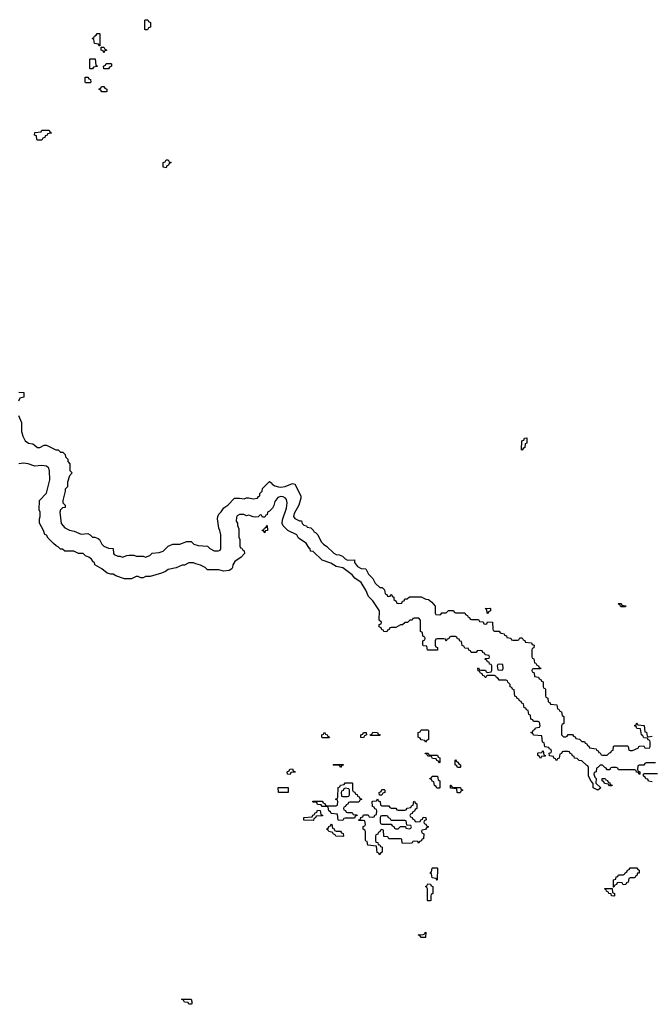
# Model space of a CAD drawing. Header units: inches. Extents: x 2777885 to 2884230, y 684484 to 829189.
# Tile 141 of 239: x 2813156 to 2818655, y 788706 to 797274. Entities that reach past the tile are written whole.
import ezdxf

# ---------------------------------------------------------------- set-up
doc = ezdxf.new("R2010")
doc.units = ezdxf.units.IN
doc.header["$MEASUREMENT"] = 0
doc.layers.add('C8718', color=7, linetype='Continuous')
doc.layers.add('C8719', color=7, linetype='Continuous')

msp = doc.modelspace()

# ---------------------------------------------------------------- linework, layer by layer
at = {"layer": 'C8718', "color": 6}
for points in [[(2816790, 789786), (2816782, 789802), (2816747.3, 789807.3), (2816742, 789842), (2816726, 789850), (2816742, 789858), (2816746, 789890), (2816750, 789894), (2816790, 789894), (2816794, 789890)], [(2818410, 789746), (2818402, 789762), (2818370, 789766), (2818358, 789762), (2818352.7, 789747.3), (2818338, 789742), (2818330, 789726), (2818326, 789726), (2818326, 789790), (2818346, 789794), (2818350, 789814), (2818362, 789818), (2818370, 789834), (2818410, 789834), (2818422, 789838), (2818426, 789850), (2818442, 789858), (2818447.3, 789872.7), (2818462, 789878), (2818470, 789894), (2818530, 789894), (2818538, 789878), (2818550, 789874), (2818550, 789848), (2818534, 789846), (2818530, 789826), (2818518, 789822), (2818510, 789806), (2818470, 789806), (2818458, 789802), (2818454, 789770), (2818438, 789762), (2818432.7, 789747.3)], [(2816710, 789606), (2816706, 789610), (2816706, 789710), (2816702, 789722), (2816688, 789730), (2816702, 789738), (2816710, 789754), (2816732.7, 789752.7), (2816738, 789738), (2816754, 789730), (2816754, 789670), (2816738, 789662), (2816734, 789650), (2816734, 789610), (2816730, 789606)], [(2818330, 789646), (2818308, 789650), (2818306, 789666), (2818286, 789670), (2818282, 789682), (2818266, 789690), (2818262, 789702), (2818246, 789710), (2818250, 789714), (2818314, 789714), (2818318, 789678), (2818334, 789670), (2818334, 789650)], [(2816650, 789288.7), (2816642, 789302), (2816626, 789310), (2816667.3, 789312.7), (2816682, 789318), (2816686, 789330), (2816692.7, 789332.7), (2816690, 789288.7)], [(2814650, 788706), (2814627.3, 788707.3), (2814622, 788722), (2814590, 788726), (2814582, 788742), (2814566, 788750), (2814650, 788752), (2814654, 788730), (2814654, 788710)]]:
    msp.add_lwpolyline(points, close=True, dxfattribs=at)
at = {"layer": 'C8719', "color": 6}
for points in [[(2814250, 797186), (2814246, 797190), (2814246, 797270), (2814250, 797274), (2814272.7, 797272.7), (2814278, 797258), (2814294, 797250), (2814294, 797210), (2814278, 797202), (2814270, 797186)], [(2813850, 797046), (2813842, 797062), (2813807.3, 797067.3), (2813802, 797102), (2813786, 797110), (2813802, 797118), (2813806, 797130), (2813822, 797138), (2813830, 797154), (2813850, 797154), (2813854, 797150), (2813854, 797046)], [(2813890, 796986), (2813882, 797002), (2813866, 797010), (2813866, 797034), (2813890, 797034), (2813898, 797018), (2813912.7, 797012.7), (2813912.7, 797007.3), (2813898, 797002)], [(2813770, 796846), (2813766, 796850), (2813766, 796930), (2813770, 796934), (2813812.7, 796932.7), (2813818, 796878), (2813834, 796870), (2813830, 796866), (2813798, 796862), (2813790, 796846)], [(2813930, 796846), (2813887.3, 796847.3), (2813886, 796870), (2813902, 796878), (2813910, 796894), (2813950, 796894), (2813954, 796890), (2813954, 796870), (2813938, 796862)], [(2813730, 796726), (2813726, 796730), (2813727.3, 796772.7), (2813750, 796774), (2813758, 796758), (2813772.7, 796752.7), (2813774, 796730), (2813770, 796726)], [(2813870, 796646), (2813862, 796662), (2813846, 796670), (2813862, 796678), (2813867.3, 796692.7), (2813890, 796694), (2813898, 796678), (2813914, 796670), (2813914, 796650), (2813910, 796646)], [(2813310, 796226), (2813306, 796230), (2813302, 796262), (2813286, 796270), (2813287.3, 796292.7), (2813342, 796298), (2813350, 796314), (2813412.7, 796312.7), (2813418, 796298), (2813434, 796290), (2813430, 796286), (2813398, 796282), (2813394, 796270), (2813378, 796262), (2813374, 796250), (2813358, 796242), (2813350, 796226)], [(2814430, 795986), (2814406, 795990), (2814406, 796030), (2814422, 796038), (2814430, 796054), (2814450, 796054), (2814458, 796038), (2814474, 796030), (2814458, 796022), (2814452.7, 796007.3), (2814438, 796002)], [(2817530, 793528), (2817526, 793530), (2817528.7, 793610), (2817546, 793614), (2817550, 793632), (2817570, 793634), (2817571.6, 793588.4), (2817558, 793582), (2817554, 793550), (2817538, 793542)], [(2815290, 792808), (2815282, 792822), (2815270, 792826), (2815268.4, 792831.6), (2815282, 792838), (2815286, 792850), (2815302, 792858), (2815310, 792872), (2815312, 792830), (2815294, 792826)], [(2817230, 792106), (2817226, 792110), (2817222, 792142), (2817208, 792150), (2817250, 792154), (2817254, 792150), (2817254, 792130), (2817238, 792122)], [(2818390, 792166), (2818382, 792182), (2818366, 792190), (2818370, 792194), (2818390, 792194), (2818398, 792178), (2818430, 792174), (2818434, 792170), (2818430, 792166)], [(2817330, 791666), (2817318, 791662), (2817314, 791650), (2817318, 791618), (2817350, 791614), (2817362, 791618), (2817366, 791630), (2817362, 791662)], [(2816690, 790986), (2816682, 791002), (2816650, 791006), (2816642, 791022), (2816626, 791030), (2816626, 791070), (2816642, 791078), (2816650, 791094), (2816710, 791094), (2816714, 791090), (2816714, 791010), (2816698, 791002)], [(2815790, 791026), (2815786, 791030), (2815786, 791050), (2815802, 791058), (2815810, 791074), (2815818, 791058), (2815834, 791050), (2815838, 791038), (2815854, 791030), (2815850, 791026)], [(2816150, 791026), (2816127.3, 791027.3), (2816126, 791050), (2816142, 791058), (2816150, 791072), (2816171.6, 791071.6), (2816174, 791050), (2816158, 791042)], [(2816210, 791046), (2816206, 791050), (2816222, 791058), (2816230, 791074), (2816270, 791072), (2816278, 791058), (2816294, 791050), (2816290, 791046)], [(2817690, 790846), (2817682, 790862), (2817666, 790870), (2817666, 790890), (2817670, 790894), (2817702, 790898), (2817710, 790914), (2817714, 790910), (2817718, 790878), (2817734, 790870), (2817730, 790866), (2817698, 790862)], [(2816810, 790806), (2816802, 790822), (2816787.3, 790827.3), (2816782, 790842), (2816750, 790846), (2816742, 790862), (2816710, 790866), (2816702, 790882), (2816690, 790886), (2816687.3, 790892.7), (2816711.6, 790891.6), (2816718, 790878), (2816730, 790874), (2816792.7, 790872.7), (2816798, 790858), (2816814, 790850), (2816814, 790810)], [(2816990, 790766), (2816967.3, 790767.3), (2816962, 790782), (2816946, 790790), (2816946, 790830), (2816950, 790834), (2816958, 790818), (2816970, 790814), (2816978, 790798), (2816994, 790790), (2816994, 790770)], [(2815510, 790706), (2815487.3, 790707.3), (2815486, 790730), (2815502, 790738), (2815507.3, 790752.7), (2815530, 790754), (2815538, 790738), (2815552.7, 790732.7), (2815554, 790726), (2815518, 790722)], [(2815950, 790766), (2815942, 790782), (2815930, 790786), (2815890, 790786), (2815886, 790790), (2815890, 790794), (2815972.7, 790792.7), (2815972.7, 790787.3), (2815958, 790782)], [(2816810, 790586), (2816787.3, 790587.3), (2816782, 790602), (2816766, 790610), (2816762, 790642), (2816747.3, 790647.3), (2816742, 790662), (2816727.3, 790667.3), (2816730, 790674), (2816742, 790678), (2816747.3, 790692.7), (2816792.7, 790692.7), (2816798, 790658), (2816814, 790650), (2816814, 790590)], [(2818290, 790606), (2818282, 790622), (2818247.3, 790627.3), (2818242, 790642), (2818226, 790650), (2818226, 790670), (2818252, 790672), (2818258, 790658), (2818272.7, 790652.7), (2818278, 790638), (2818292.7, 790632.7), (2818298, 790618), (2818312.7, 790612.7), (2818310, 790606)], [(2815410, 790548), (2815407.3, 790592.7), (2815492.7, 790592.7), (2815494, 790550), (2815490, 790548)], [(2816010, 790374), (2816050, 790374), (2816058, 790358), (2816090, 790354), (2816094, 790350), (2816078, 790342), (2816070, 790326), (2815990, 790326), (2815978, 790322), (2815970, 790306), (2815927.3, 790307.3), (2815922, 790362), (2815867.3, 790367.3), (2815862, 790382), (2815846, 790390), (2815842, 790422), (2815830, 790426), (2815790, 790426), (2815782, 790442), (2815750, 790446), (2815742, 790462), (2815710, 790466), (2815706, 790470), (2815710, 790474), (2815790, 790474), (2815798, 790458), (2815812.7, 790452.7), (2815818, 790438), (2815830, 790434), (2815910, 790434), (2815922, 790438), (2815926, 790470), (2815922, 790482), (2815906, 790490), (2815922, 790498), (2815926, 790510), (2815927.3, 790592.7), (2815942, 790598), (2815950, 790614), (2815982, 790618), (2815990, 790634), (2816050, 790634), (2816054, 790630), (2816054, 790570), (2816058, 790558), (2816072.7, 790552.7), (2816078, 790538), (2816092.7, 790532.7), (2816098, 790518), (2816112.7, 790512.7), (2816118, 790498), (2816134, 790490), (2816118, 790482), (2816110, 790466), (2816030, 790466), (2816018, 790462), (2816012.7, 790447.3), (2815998, 790442), (2815992.7, 790427.3), (2815978, 790422), (2815974, 790410), (2815978, 790398), (2815992.7, 790392.7), (2815998, 790378)], [(2815990, 790586), (2815978, 790582), (2815972.7, 790567.3), (2815958, 790562), (2815954, 790550), (2815958, 790518), (2815970, 790514), (2816010, 790514), (2816022, 790518), (2816026, 790530), (2816026, 790570), (2816022, 790582)], [(2816310, 790526), (2816287.3, 790527.3), (2816286, 790550), (2816302, 790558), (2816310, 790574), (2816330, 790574), (2816334, 790570), (2816334, 790550), (2816318, 790542)], [(2816970, 790546), (2816966, 790550), (2816962, 790582), (2816907.3, 790587.3), (2816907.3, 790612.7), (2816912.7, 790612.7), (2816918, 790598), (2816930, 790594), (2816992.7, 790592.7), (2816998, 790578), (2817014, 790570), (2816998, 790562), (2816990, 790546)], [(2816310, 790434), (2816370, 790434), (2816378, 790418), (2816390, 790414), (2816430, 790414), (2816438, 790398), (2816450, 790394), (2816510, 790394), (2816522, 790398), (2816530, 790414), (2816562, 790418), (2816567.3, 790432.7), (2816582, 790438), (2816586, 790470), (2816592.7, 790472.7), (2816598, 790458), (2816614, 790450), (2816614, 790410), (2816598, 790402), (2816592.7, 790387.3), (2816578, 790382), (2816572.7, 790367.3), (2816558, 790362), (2816554, 790350), (2816558, 790338), (2816572.7, 790332.7), (2816578, 790318), (2816592.7, 790312.7), (2816598, 790298), (2816610, 790294), (2816642, 790298), (2816647.3, 790312.7), (2816662, 790318), (2816670, 790334), (2816692.7, 790332.7), (2816694, 790310), (2816678, 790302), (2816674, 790290), (2816678, 790278), (2816692.7, 790272.7), (2816698, 790258), (2816714, 790250), (2816698, 790242), (2816690, 790226), (2816658, 790222), (2816654, 790210), (2816658, 790198), (2816674, 790190), (2816672.7, 790147.3), (2816658, 790142), (2816652.7, 790127.3), (2816638, 790122), (2816630, 790108), (2816622, 790122), (2816590, 790126), (2816578, 790122), (2816574, 790110), (2816567.3, 790107.3), (2816490, 790106), (2816486, 790110), (2816482, 790142), (2816470, 790146), (2816370, 790146), (2816362, 790162), (2816327.3, 790167.3), (2816322, 790222), (2816310, 790226), (2816298, 790222), (2816292.7, 790207.3), (2816278, 790202), (2816272.7, 790187.3), (2816258, 790182), (2816254, 790170), (2816254, 790130), (2816258, 790118), (2816272.7, 790112.7), (2816278, 790098), (2816292.7, 790092.7), (2816298, 790078), (2816312, 790072), (2816311.1, 790028.9), (2816298, 790022), (2816290, 790008), (2816282, 790022), (2816268.4, 790028.4), (2816262, 790082), (2816188, 790090), (2816182, 790122), (2816170, 790126), (2816167.3, 790132.7), (2816166, 790210), (2816162, 790222), (2816146, 790230), (2816147.3, 790252.7), (2816162, 790258), (2816166, 790270), (2816162, 790302), (2816150, 790306), (2816110, 790306), (2816107.3, 790312.7), (2816122, 790318), (2816127.3, 790332.7), (2816142, 790338), (2816150, 790354), (2816190, 790354), (2816198, 790338), (2816230, 790334), (2816242, 790338), (2816247.3, 790352.7), (2816262, 790358), (2816266, 790390), (2816262, 790402), (2816247.3, 790407.3), (2816242, 790422), (2816227.3, 790427.3), (2816226, 790470), (2816230, 790474), (2816262, 790478), (2816270, 790494), (2816278, 790478), (2816294, 790470), (2816298, 790438)], [(2815710, 790306), (2815630, 790308), (2815628.4, 790331.6), (2815702, 790338), (2815707.3, 790352.7), (2815722, 790358), (2815726, 790370), (2815742, 790378), (2815750, 790394), (2815772.7, 790392.7), (2815778, 790358), (2815792.7, 790352.7), (2815792.7, 790347.3), (2815738, 790342), (2815732.7, 790327.3), (2815718, 790322), (2815714, 790306)], [(2816350, 790346), (2816310, 790346), (2816298, 790342), (2816294, 790330), (2816294, 790290), (2816298, 790278), (2816310, 790274), (2816390, 790274), (2816398, 790258), (2816412.7, 790252.7), (2816418, 790238), (2816430, 790234), (2816450, 790234), (2816470, 790254), (2816514, 790254), (2816518, 790238), (2816550, 790234), (2816562, 790238), (2816566, 790250), (2816562, 790262), (2816526, 790266), (2816522, 790302), (2816510, 790306), (2816390, 790306), (2816382, 790322), (2816367.3, 790327.3), (2816362, 790342)], [(2815910, 790214), (2815950, 790214), (2815958, 790198), (2815972.7, 790192.7), (2815974, 790170), (2815970, 790166), (2815908.4, 790168.4), (2815902, 790182), (2815886, 790190), (2815882, 790202), (2815848.4, 790208.4), (2815842, 790222), (2815826, 790230), (2815842, 790238), (2815847.3, 790252.7), (2815862, 790258), (2815870, 790274), (2815874, 790270), (2815878, 790238), (2815892.7, 790232.7), (2815898, 790218)]]:
    msp.add_lwpolyline(points, close=True, dxfattribs=at)
for points in [[(2813150, 794034), (2813192, 794030), (2813191.3, 793988.7), (2813158, 793982), (2813146, 793954)], [(2813144.7, 793830), (2813172, 793770), (2813172, 793690), (2813182, 793650), (2813204.7, 793610), (2813234, 793590), (2813270, 793582), (2813310, 793551), (2813330, 793551.3), (2813370, 793572), (2813390, 793572), (2813470, 793532), (2813490, 793531.3), (2813510, 793512), (2813531.6, 793511.6), (2813551.6, 793491.6), (2813554, 793470), (2813574, 793450), (2813574, 793430), (2813594, 793410), (2813594, 793350), (2813612, 793330), (2813590, 793306), (2813571.6, 793248.4), (2813571.3, 793210), (2813551.6, 793188.4), (2813551.3, 793170), (2813532, 793090), (2813532, 793070), (2813552, 793050), (2813552, 793030), (2813530, 793026), (2813511.6, 793008.4), (2813504.7, 792990), (2813518, 792890), (2813550, 792852), (2813590, 792831.3), (2813630, 792822), (2813690, 792798), (2813750, 792802), (2813770, 792792), (2813790, 792772), (2813811.3, 792771.3), (2813839.6, 792759.6), (2813852, 792752), (2813872, 792710), (2813890, 792692), (2813930, 792674), (2813971.1, 792671.1), (2813972, 792630), (2813979.6, 792619.6), (2814010, 792604.7), (2814030, 792604.7), (2814050, 792598), (2814090, 792612), (2814110, 792614), (2814150, 792614), (2814170, 792604.7), (2814230, 792604.7), (2814250, 792598), (2814290, 792612), (2814309.2, 792630.8), (2814370, 792638), (2814406, 792650), (2814447.3, 792692.7), (2814488.9, 792711.1), (2814550, 792711.3), (2814610, 792732), (2814650, 792732), (2814671.1, 792711.1), (2814710, 792698), (2814790, 792694), (2814811.6, 792671.6), (2814850, 792652), (2814887.3, 792652.7), (2814902, 792658), (2814907.3, 792672.7), (2814908, 792792), (2814899, 792830), (2814888.7, 792850), (2814879, 792930), (2814882, 792950), (2814889, 792971), (2814910, 792992), (2814933.6, 793026.4), (2814968, 793050), (2815026, 793110), (2815068.4, 793111.6), (2815110, 793104.7), (2815130, 793114), (2815150, 793114), (2815190, 793104.7), (2815226, 793110), (2815235.3, 793124.7), (2815246, 793130), (2815246, 793150), (2815266, 793170), (2815270, 793194), (2815330, 793254), (2815350, 793242), (2815352.8, 793232.8), (2815376.5, 793216.5), (2815410, 793208.2), (2815430, 793206.4), (2815468.3, 793211.7), (2815530, 793238), (2815551.6, 793231.6), (2815604.7, 793130), (2815604.7, 793110), (2815586, 793050), (2815544.5, 792975.5), (2815541, 792950), (2815550, 792932), (2815592.7, 792912.7), (2815610, 792912), (2815614, 792890), (2815630, 792874), (2815654, 792870), (2815658, 792858), (2815691.1, 792851.1), (2815714, 792830), (2815718, 792818), (2815732.7, 792812.7), (2815752.7, 792792.7), (2815782, 792730), (2815802, 792710), (2815831.1, 792691.1), (2815890, 792631.3), (2815910, 792621), (2815936.9, 792616.9), (2815965.4, 792605.4), (2815990, 792582), (2816010, 792571.3), (2816070, 792574), (2816072, 792550), (2816096, 792516), (2816130, 792498), (2816170, 792494), (2816192, 792450), (2816230.9, 792410.9), (2816252, 792370), (2816290, 792334), (2816312.7, 792332.7), (2816331.6, 792311.6), (2816338, 792278), (2816352.7, 792272.7), (2816358, 792258), (2816370, 792254), (2816382, 792258), (2816387.3, 792272.7), (2816392.7, 792272.7), (2816398, 792258), (2816414, 792250), (2816414, 792230), (2816432.7, 792212.7), (2816438, 792198), (2816450, 792194), (2816482, 792198), (2816487.3, 792212.7), (2816502, 792218), (2816510, 792234), (2816530, 792234), (2816548.4, 792251.6), (2816651.6, 792251.6), (2816692.7, 792232.7), (2816714, 792230), (2816744.7, 792204.7), (2816774, 792170), (2816774, 792110), (2816778, 792098), (2816810, 792094), (2816822, 792098), (2816830, 792114), (2816870, 792114), (2816890, 792132), (2816931.6, 792131.6), (2816938, 792118), (2816950, 792114), (2817031.6, 792111.6), (2817038, 792098), (2817054, 792090), (2817058, 792078), (2817072.7, 792072.7), (2817078, 792058), (2817090, 792054), (2817150, 792054), (2817158, 792038), (2817190, 792034), (2817198, 792018), (2817210, 792014), (2817222, 792018), (2817230, 792034), (2817272.7, 792032.7), (2817274, 791970), (2817278, 791958), (2817290, 791954), (2817330, 791954), (2817338, 791938), (2817374, 791930), (2817378, 791918), (2817392.7, 791912.7), (2817398, 791898), (2817432.7, 791892.7), (2817438, 791878), (2817450, 791874), (2817490, 791874), (2817502, 791878), (2817510, 791894), (2817530, 791894), (2817538, 791878), (2817552.7, 791872.7), (2817558, 791858), (2817612.7, 791852.7), (2817618, 791838), (2817634, 791830), (2817632.7, 791807.3), (2817618, 791802), (2817614, 791790), (2817614, 791730), (2817618, 791718), (2817632.7, 791712.7), (2817638, 791678), (2817650, 791674), (2817658, 791658), (2817674, 791650), (2817678, 791638), (2817694, 791630), (2817690, 791626), (2817630, 791626), (2817618, 791622), (2817614, 791610), (2817618, 791598), (2817634, 791590), (2817638, 791558), (2817672.7, 791552.7), (2817678, 791538), (2817692.7, 791532.7), (2817698, 791518), (2817712.7, 791512.7), (2817714, 791470), (2817718, 791458), (2817730, 791454), (2817732.7, 791447.3), (2817734, 791390), (2817738, 791378), (2817754, 791370), (2817758, 791338), (2817772.7, 791332.7), (2817778, 791318), (2817832.7, 791312.7), (2817838, 791278), (2817850, 791274), (2817858, 791258), (2817874, 791250), (2817878, 791218), (2817894, 791210), (2817894, 791150), (2817878, 791142), (2817874, 791130), (2817874, 791050), (2817890, 791034), (2817910, 791034), (2817922, 791038), (2817930, 791054), (2817970, 791054), (2817978, 791038), (2817992.7, 791032.7), (2817998, 791018), (2818030, 791014), (2818050, 790994), (2818072.7, 790992.7), (2818078, 790978), (2818092.7, 790972.7), (2818098, 790958), (2818112, 790952), (2818118, 790938), (2818174, 790930), (2818178, 790918), (2818192.7, 790912.7), (2818198, 790898), (2818210, 790894), (2818218, 790878), (2818230, 790874), (2818270, 790874), (2818290, 790894), (2818302, 790898), (2818307.3, 790912.7), (2818322, 790918), (2818326, 790950), (2818330, 790954), (2818450, 790954), (2818454, 790950), (2818458, 790918), (2818470, 790914), (2818490, 790914), (2818510, 790922), (2818542, 790938), (2818546, 790950), (2818552.7, 790952.7), (2818590, 790954), (2818598, 790938), (2818610, 790934), (2818642, 790938), (2818646, 790950), (2818646, 790990), (2818642, 791002), (2818627.3, 791007.3), (2818622, 791022), (2818590, 791026), (2818582, 791042), (2818568, 791050), (2818562, 791102), (2818530, 791106), (2818522, 791122), (2818510, 791126), (2818510, 791134), (2818522, 791138), (2818530, 791154), (2818538, 791138), (2818592.7, 791132.7), (2818598, 791078), (2818612.7, 791072.7), (2818618, 791038), (2818630, 791034), (2818662, 791038)], [(2818691.6, 790808.4), (2818610, 790806), (2818598, 790802), (2818590, 790786), (2818550, 790786), (2818538, 790782), (2818534, 790750), (2818538, 790738), (2818554, 790730), (2818554, 790710), (2818550, 790706), (2818542, 790722), (2818527.3, 790727.3), (2818522, 790742), (2818510, 790746), (2818370, 790746), (2818362, 790762), (2818350, 790766), (2818310, 790766), (2818298, 790762), (2818292.7, 790747.3), (2818270, 790746), (2818262, 790762), (2818250, 790766), (2818230, 790786), (2818210, 790786), (2818190, 790766), (2818178, 790762), (2818174, 790730), (2818158, 790722), (2818154, 790710), (2818163.6, 790683.6), (2818174, 790670), (2818172, 790630), (2818214, 790590), (2818190, 790569.3), (2818150, 790588.7), (2818148.7, 790628.7), (2818130, 790648), (2818108.7, 790690), (2818107.3, 790767.3), (2818102, 790782), (2818090, 790786), (2818050, 790826), (2818028, 790828), (2818010, 790846), (2817987.3, 790847.3), (2817982, 790862), (2817967.3, 790867.3), (2817962, 790882), (2817947.3, 790887.3), (2817942, 790902), (2817930, 790906), (2817890, 790906), (2817878, 790902), (2817872.7, 790887.3), (2817858, 790882), (2817852.7, 790847.3), (2817838, 790842), (2817830, 790826), (2817822, 790842), (2817807.3, 790847.3), (2817802, 790862), (2817767.3, 790867.3), (2817766, 790890), (2817782, 790898), (2817786, 790910), (2817782, 790922), (2817767.3, 790927.3), (2817762, 790942), (2817727.3, 790947.3), (2817722, 790982), (2817708.4, 790988.4), (2817702, 791042), (2817628.4, 791048.4), (2817622, 791062), (2817606, 791070), (2817622, 791078), (2817627.3, 791092.7), (2817642, 791098), (2817647.3, 791112.7), (2817682, 791118), (2817686, 791130), (2817682, 791162), (2817670, 791166), (2817630, 791166), (2817622, 791182), (2817607.3, 791187.3), (2817602, 791222), (2817588.4, 791228.4), (2817582, 791262), (2817568, 791268), (2817562, 791282), (2817547.3, 791287.3), (2817542, 791322), (2817527.3, 791327.3), (2817522, 791342), (2817507.3, 791347.3), (2817502, 791362), (2817487.3, 791367.3), (2817482, 791382), (2817467.3, 791387.3), (2817462, 791442), (2817447.3, 791447.3), (2817442, 791462), (2817426, 791470), (2817426, 791490), (2817406, 791510), (2817402, 791522), (2817390, 791526), (2817330, 791526), (2817322, 791542), (2817306, 791550), (2817302, 791562), (2817290, 791566), (2817230, 791566), (2817218, 791562), (2817214, 791550), (2817208.4, 791548.4), (2817202, 791562), (2817187.3, 791567.3), (2817182, 791582), (2817166, 791590), (2817162, 791602), (2817147.3, 791607.3), (2817146, 791630), (2817150, 791634), (2817158, 791618), (2817170, 791614), (2817210, 791614), (2817218, 791598), (2817230, 791594), (2817262, 791598), (2817266, 791610), (2817266, 791650), (2817262, 791662), (2817247.3, 791667.3), (2817242, 791682), (2817227.3, 791687.3), (2817222, 791702), (2817206, 791710), (2817210, 791714), (2817242, 791718), (2817246, 791730), (2817242, 791742), (2817207.3, 791747.3), (2817202, 791762), (2817187.3, 791767.3), (2817182, 791782), (2817170, 791786), (2817138, 791782), (2817130, 791766), (2817087.3, 791767.3), (2817082, 791782), (2817067.3, 791787.3), (2817062, 791802), (2817030, 791806), (2817022, 791822), (2817007.3, 791827.3), (2817002, 791862), (2816987.3, 791867.3), (2816982, 791882), (2816967.3, 791887.3), (2816962, 791902), (2816950, 791906), (2816910, 791906), (2816898, 791902), (2816892.7, 791887.3), (2816878, 791882), (2816870, 791866), (2816862, 791882), (2816850, 791886), (2816790, 791886), (2816778, 791882), (2816774, 791870), (2816774, 791830), (2816778, 791818), (2816794, 791810), (2816792.7, 791787.3), (2816707.3, 791787.3), (2816702, 791822), (2816670, 791826), (2816666, 791830), (2816666, 791870), (2816682, 791878), (2816686, 791890), (2816682, 791902), (2816666, 791910), (2816662, 791942), (2816646, 791950), (2816646, 792050), (2816630, 792066), (2816590, 792066), (2816578, 792062), (2816571.6, 792048.4), (2816552.7, 792047.3), (2816531.6, 792028.4), (2816512.7, 792027.3), (2816490, 792008), (2816470, 792008), (2816430, 791986), (2816390, 791986), (2816378, 791982), (2816372.7, 791967.3), (2816358, 791962), (2816351.6, 791948.4), (2816326, 791950), (2816322, 791962), (2816310, 791966), (2816302, 791982), (2816286, 791990), (2816286, 792010), (2816302, 792018), (2816306, 792030), (2816286, 792050), (2816288, 792130), (2816230, 792218), (2816194, 792254), (2816168.7, 792310), (2816130, 792375.3), (2816073.6, 792413.6), (2816050, 792442), (2815970, 792505.2), (2815910, 792515.3), (2815864.7, 792544.7), (2815788, 792570), (2815710, 792646), (2815688.9, 792648.9), (2815686, 792670), (2815676.4, 792676.4), (2815650, 792718), (2815583.1, 792763.1), (2815568, 792790), (2815490, 792828), (2815449, 792869), (2815442, 792890), (2815443.2, 792923.2), (2815478, 793022), (2815483.5, 793070), (2815477.5, 793097.5), (2815469.8, 793109.8), (2815450, 793122.6), (2815430, 793125.1), (2815402.4, 793117.6), (2815378.3, 793081.7), (2815370, 793048), (2815356.8, 793023.2), (2815330, 792998), (2815314, 792990), (2815310, 792966), (2815298, 792962), (2815290, 792946), (2815270, 792946), (2815262, 792962), (2815250, 792966), (2815231.6, 792948.4), (2815210, 792946), (2815188.4, 792948.4), (2815150, 792962), (2815130, 792958), (2815108.4, 792968.4), (2815070, 792968.7), (2815050, 792958), (2815043.6, 792943.6), (2815042, 792910), (2815051.6, 792891.6), (2815052.7, 792872.7), (2815063.6, 792843.6), (2815064.7, 792770), (2815071.3, 792750), (2815072.7, 792692.7), (2815078, 792678), (2815090, 792674), (2815098, 792658), (2815111.6, 792651.6), (2815114, 792630), (2815083.6, 792596.4), (2815030, 792558), (2815012, 792530), (2815010, 792506), (2815003.6, 792496.4), (2814979.6, 792480.4), (2814930, 792475.3), (2814890, 792488), (2814790, 792488), (2814770, 792508), (2814730, 792528.7), (2814690, 792538), (2814670, 792548.7), (2814630, 792548.7), (2814590, 792528), (2814570, 792528), (2814516.9, 792503.1), (2814450, 792488.7), (2814426.8, 792473.2), (2814390, 792459), (2814291.1, 792428.9), (2814252.7, 792427.3), (2814230, 792418), (2814210, 792418), (2814187.3, 792427.3), (2814170, 792428), (2814130, 792408), (2814069.1, 792409.1), (2813993.6, 792433.6), (2813970, 792448.7), (2813950, 792449), (2813919, 792459), (2813870, 792495.3), (2813808.9, 792528.9), (2813806, 792550), (2813796.4, 792556.4), (2813780.4, 792580.4), (2813758, 792598), (2813729.1, 792609.1), (2813710, 792628), (2813668.9, 792628.9), (2813628.4, 792648.4), (2813550, 792648), (2813530, 792666), (2813510, 792668), (2813490, 792688), (2813474.6, 792694.6), (2813450, 792715.3), (2813403.1, 792763.1), (2813388.4, 792788.4), (2813375.3, 792795.3), (2813362, 792830), (2813328.4, 792891.6), (2813328, 792930), (2813335.3, 792950), (2813335.3, 792990), (2813326, 793010), (2813328, 793090), (2813390, 793154), (2813419, 793270), (2813414.6, 793345.4), (2813408.7, 793370), (2813388.9, 793388.9), (2813350, 793394), (2813289.1, 793389.1), (2813230, 793408.7), (2813190, 793414), (2813148.4, 793408.4)], [(2818662, 790642), (2818630, 790648), (2818626, 790666), (2818608.4, 790668.4), (2818602, 790682), (2818586, 790690), (2818586, 790710), (2818590, 790714), (2818710, 790714)]]:
    msp.add_lwpolyline(points, dxfattribs=at)

doc.saveas('drawing.dxf')
